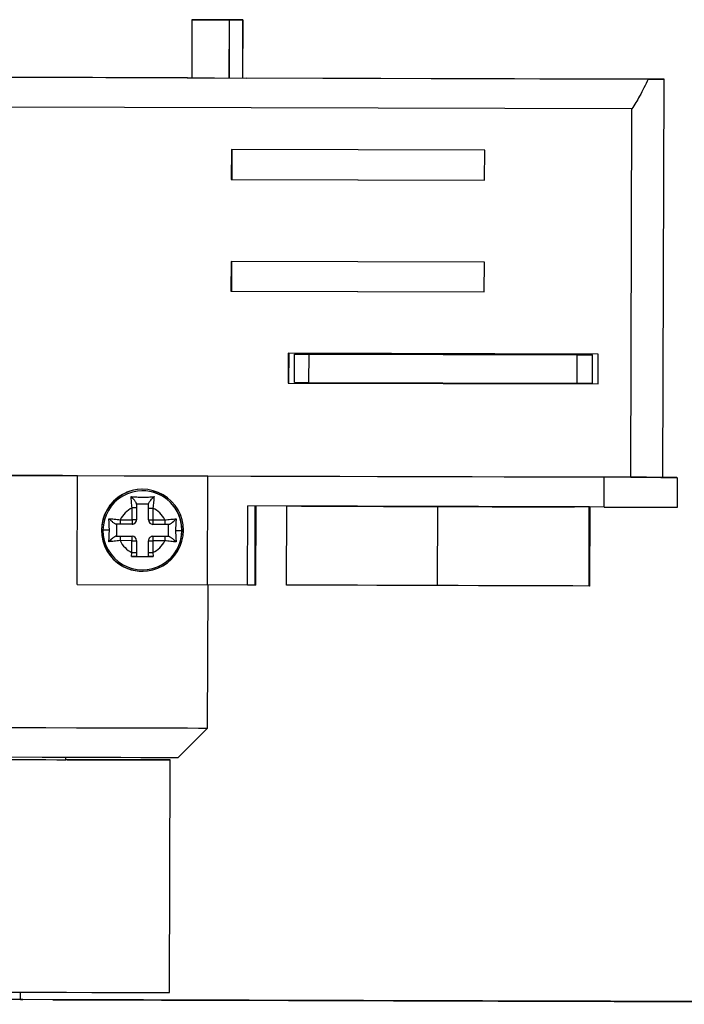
# Model space of a CAD drawing. Header units: millimetres. Extents: x -262 to 40, y 69 to 330.
# Tile 23 of 25: x -73 to -28, y 262 to 328. Entities that reach past the tile are written whole.
import ezdxf

# ---------------------------------------------------------------- set-up
doc = ezdxf.new("R2010")
doc.units = ezdxf.units.MM

msp = doc.modelspace()

# ---------------------------------------------------------------- linework, layer by layer
at = {"color": 7, "linetype": 'Continuous', "lineweight": 25}
for p, q in [((-61.236, 328.131), (-61.247, 324.231)), ((-61.226, 328.131), (-61.236, 328.131)), ((-61.236, 328.131), (-58.736, 328.124)), ((-57.826, 328.121), (-61.226, 328.131)), ((-58.736, 328.124), (-58.747, 324.224)), ((-58.733, 328.124), (-58.744, 324.224)), ((-58.736, 328.124), (-58.733, 328.124)), ((-58.733, 328.124), (-57.833, 328.121)), ((-57.833, 328.121), (-57.844, 324.221)), ((-57.826, 328.121), (-57.838, 324.221)), ((-57.833, 328.121), (-57.826, 328.121)), ((-124.503, 324.413), (-30.631, 324.142)), ((-61.539, 324.232), (-93.632, 324.324)), ((-61.539, 324.232), (-61.548, 324.232)), ((-61.548, 324.232), (-57.548, 324.22)), ((-61.539, 324.232), (-61.539, 324.232)), ((-57.548, 324.22), (-57.539, 324.22)), ((-30.602, 324.143), (-57.539, 324.22)), ((-29.63, 297.44), (-29.553, 324.14)), ((-31.721, 322.145), (-123.435, 322.409)), ((-31.792, 297.445), (-31.721, 322.145)), ((-58.586, 319.423), (-58.592, 317.423)), ((-41.586, 319.374), (-58.586, 319.423)), ((-58.547, 319.423), (-58.553, 317.423)), ((-41.592, 317.374), (-41.586, 319.374)), ((-58.592, 317.423), (-41.592, 317.374)), ((-58.553, 317.423), (-58.592, 317.423)), ((-58.553, 317.423), (-41.592, 317.375)), ((-58.608, 311.923), (-58.613, 309.923)), ((-41.608, 311.874), (-58.608, 311.923)), ((-58.568, 311.923), (-58.574, 309.923)), ((-41.614, 309.874), (-41.608, 311.874)), ((-58.613, 309.923), (-41.614, 309.874)), ((-58.574, 309.923), (-58.613, 309.923)), ((-58.574, 309.923), (-41.614, 309.875)), ((-54.775, 305.762), (-54.781, 303.762)), ((-33.976, 305.702), (-54.775, 305.762)), ((-54.736, 305.762), (-54.742, 303.762)), ((-54.361, 303.811), (-54.356, 305.711)), ((-54.356, 305.711), (-53.375, 305.708)), ((-53.38, 303.808), (-53.375, 305.708)), ((-53.375, 305.708), (-35.375, 305.656)), ((-35.337, 305.657), (-53.337, 305.708)), ((-35.38, 303.756), (-35.375, 305.656)), ((-34.361, 303.753), (-34.356, 305.653)), ((-33.981, 303.702), (-33.976, 305.702)), ((-54.781, 303.762), (-33.981, 303.702)), ((-54.742, 303.762), (-54.781, 303.762)), ((-54.742, 303.762), (-33.981, 303.703)), ((-54.361, 303.811), (-53.38, 303.808)), ((-53.38, 303.808), (-35.38, 303.756)), ((-123.506, 297.709), (-31.792, 297.445)), ((-68.933, 290.252), (-68.912, 297.552)), ((-60.171, 297.527), (-68.912, 297.552)), ((-60.192, 290.227), (-60.171, 297.527)), ((-60.178, 290.227), (-60.157, 297.527)), ((-60.171, 297.527), (-60.157, 297.527)), ((-33.563, 297.45), (-60.157, 297.527)), ((-33.569, 295.45), (-33.563, 297.45)), ((-28.664, 295.437), (-28.658, 297.437)), ((-64.597, 296.539), (-64.6, 296.539)), ((-65.25, 294.592), (-65.247, 295.385)), ((-64.947, 295.385), (-64.949, 294.591)), ((-64.945, 295.64), (-64.946, 295.66)), ((-64.943, 295.64), (-64.946, 294.591)), ((-64.149, 294.589), (-64.147, 295.382)), ((-63.847, 295.381), (-63.85, 294.588)), ((-57.499, 290.219), (-57.484, 295.519)), ((-33.569, 295.45), (-57.484, 295.519)), ((-56.998, 290.218), (-56.983, 295.518)), ((-56.945, 290.219), (-56.93, 295.518)), ((-54.886, 290.212), (-54.871, 295.512)), ((-54.871, 295.512), (-54.869, 295.512)), ((-53.869, 295.509), (-53.87, 295.509)), ((-53.819, 295.509), (-53.82, 295.509)), ((-44.746, 290.182), (-44.731, 295.482)), ((-35.62, 295.456), (-35.619, 295.456)), ((-35.57, 295.456), (-35.569, 295.456)), ((-34.586, 290.153), (-34.571, 295.453)), ((-34.569, 295.453), (-34.571, 295.453)), ((-34.526, 290.154), (-34.511, 295.453)), ((-33.569, 295.45), (-28.664, 295.437)), ((-66.043, 294.595), (-65.25, 294.592)), ((-64.949, 294.591), (-64.946, 294.591)), ((-63.85, 294.588), (-63.056, 294.586)), ((-67.296, 293.897), (-67.302, 293.897)), ((-66.295, 294.295), (-66.298, 293.495)), ((-65.25, 294.292), (-66.043, 294.295)), ((-65.243, 294.292), (-65.24, 294.292)), ((-63.056, 294.286), (-63.85, 294.288)), ((-61.896, 293.882), (-61.899, 293.882)), ((-66.301, 293.495), (-66.32, 293.495)), ((-66.298, 293.495), (-66.301, 293.495)), ((-66.298, 293.495), (-65.249, 293.492)), ((-65.254, 293.192), (-66.048, 293.195)), ((-66.047, 293.495), (-65.252, 293.492)), ((-65.256, 292.397), (-65.254, 293.192)), ((-65.252, 293.492), (-65.249, 293.492)), ((-64.953, 293.191), (-64.955, 292.396)), ((-64.95, 293.191), (-64.953, 293.191)), ((-64.95, 293.191), (-64.953, 292.14)), ((-64.155, 292.394), (-64.153, 293.189)), ((-63.855, 293.488), (-63.859, 293.488)), ((-63.854, 293.188), (-63.856, 292.393)), ((-63.855, 293.488), (-63.849, 293.488)), ((-63.059, 293.186), (-63.854, 293.188)), ((-63.852, 293.488), (-63.057, 293.486)), ((-63.849, 293.488), (-63.852, 293.488)), ((-63.849, 293.488), (-62.798, 293.485)), ((-62.781, 293.485), (-62.801, 293.485)), ((-65.285, 292.141), (-65.256, 292.397)), ((-65.285, 292.141), (-63.828, 292.137)), ((-64.953, 292.14), (-64.956, 292.14)), ((-64.953, 292.14), (-64.153, 292.138)), ((-63.856, 292.393), (-63.828, 292.137)), ((-64.498, 291.24), (-64.495, 291.24)), ((-68.933, 290.252), (-60.192, 290.227)), ((-60.192, 290.227), (-60.178, 290.227)), ((-60.178, 280.628), (-60.15, 290.227)), ((-57.499, 290.219), (-60.178, 290.227)), ((-34.526, 290.154), (-34.586, 290.153)), ((-62.184, 278.633), (-60.178, 280.628)), ((-69.684, 278.505), (-69.684, 278.654)), ((-62.729, 262.885), (-62.684, 278.485)), ((-72.731, 262.414), (-72.729, 262.913)), ((35.151, 262.1), (-129.848, 262.575)), ((35.386, 262.105), (-72.731, 262.416)), ((-69.066, 262.402), (-44.177, 262.33)), ((-44.168, 262.33), (-69.058, 262.402)), ((-69.058, 262.402), (-69.058, 262.402)), ((-68.968, 262.404), (-44.078, 262.332)), ((-44.07, 262.332), (-68.959, 262.404)), ((-68.959, 262.404), (-68.959, 262.404)), ((-61.768, 262.381), (-40.696, 262.321)), ((-40.688, 262.321), (-61.759, 262.381)), ((-61.759, 262.381), (-61.759, 262.381)), ((-61.702, 262.382), (-40.63, 262.322)), ((-40.622, 262.322), (-61.694, 262.383)), ((-61.694, 262.382), (-61.694, 262.383)), ((-58.672, 262.373), (-37.216, 262.311)), ((-37.207, 262.311), (-58.664, 262.373)), ((-58.664, 262.373), (-58.664, 262.373)), ((-58.64, 262.373), (-37.183, 262.312)), ((-37.174, 262.312), (-58.631, 262.373)), ((-58.631, 262.373), (-58.631, 262.373)), ((-57.735, 262.37), (-33.735, 262.301)), ((-33.727, 262.301), (-57.727, 262.37)), ((-57.727, 262.37), (-57.727, 262.37)), ((-44.168, 262.33), (-44.168, 262.33)), ((-44.07, 262.332), (-44.07, 262.332)), ((-40.688, 262.321), (-40.688, 262.321)), ((-40.622, 262.322), (-40.622, 262.322)), ((-38.177, 262.313), (-3.177, 262.212)), ((-3.169, 262.212), (-38.168, 262.313)), ((-38.168, 262.313), (-38.168, 262.313)), ((-38.078, 262.315), (-3.078, 262.214)), ((-3.07, 262.214), (-38.07, 262.315)), ((-38.07, 262.315), (-38.07, 262.315)), ((-37.207, 262.311), (-37.207, 262.311)), ((-37.174, 262.312), (-37.174, 262.312)), ((-34.696, 262.303), (0.304, 262.203)), ((0.312, 262.203), (-34.688, 262.303)), ((-34.688, 262.303), (-34.688, 262.303)), ((-34.63, 262.305), (0.369, 262.204)), ((0.378, 262.204), (-34.622, 262.305)), ((-34.622, 262.305), (-34.622, 262.305)), ((-33.727, 262.301), (-33.727, 262.301)), ((-31.216, 262.294), (3.784, 262.193)), ((3.792, 262.193), (-31.207, 262.294)), ((-31.207, 262.294), (-31.207, 262.294)), ((-31.183, 262.294), (3.817, 262.194)), ((3.825, 262.194), (-31.174, 262.294)), ((-31.174, 262.294), (-31.174, 262.294))]:
    msp.add_line(p, q, dxfattribs=at)
at = {"color": 7, "linetype": 'Continuous', "lineweight": 25, "flags": 128}
for points in [[(-30.631, 324.142), (-30.166, 324.141), (-29.829, 324.14), (-29.624, 324.14), (-29.553, 324.14), (-29.617, 324.14), (-29.814, 324.14), (-30.144, 324.141), (-30.602, 324.143)], [(-53.337, 305.708), (-53.572, 305.709), (-53.777, 305.71), (-53.952, 305.71), (-54.095, 305.71), (-54.207, 305.711), (-54.288, 305.711), (-54.338, 305.711), (-54.356, 305.711)], [(-35.375, 305.656), (-34.935, 305.655), (-34.617, 305.654), (-34.424, 305.653), (-34.356, 305.653), (-34.414, 305.654), (-34.598, 305.654), (-34.906, 305.655), (-35.337, 305.657)], [(-35.38, 303.756), (-34.94, 303.755), (-34.622, 303.754), (-34.429, 303.753), (-34.362, 303.753), (-34.361, 303.753)], [(-68.912, 297.552), (-69.924, 297.555), (-70.969, 297.558), (-72.043, 297.561), (-73.141, 297.564), (-74.258, 297.567), (-75.39, 297.57), (-76.531, 297.574), (-77.677, 297.577)], [(-29.63, 297.44), (-29.035, 297.438), (-28.698, 297.437), (-28.704, 297.437), (-29.053, 297.438), (-29.735, 297.44), (-30.733, 297.442), (-32.021, 297.446), (-33.563, 297.45)], [(-31.792, 297.445), (-30.865, 297.443), (-30.187, 297.441), (-29.772, 297.44), (-29.63, 297.44), (-29.63, 297.44)], [(-64.947, 295.385), (-64.953, 295.385), (-64.97, 295.385), (-64.998, 295.385), (-65.035, 295.385), (-65.081, 295.385), (-65.133, 295.385), (-65.189, 295.385), (-65.247, 295.385)], [(-64.147, 295.382), (-64.141, 295.382), (-64.124, 295.382), (-64.097, 295.382), (-64.059, 295.382), (-64.014, 295.382), (-63.962, 295.382), (-63.906, 295.382), (-63.847, 295.381)], [(-44.731, 295.482), (-46.104, 295.486), (-47.466, 295.49), (-48.807, 295.494), (-50.118, 295.498), (-51.39, 295.501), (-52.611, 295.505), (-53.775, 295.508), (-54.871, 295.512)], [(-53.87, 295.509), (-52.867, 295.506), (-51.81, 295.503), (-50.704, 295.5), (-49.559, 295.496), (-48.38, 295.493), (-47.177, 295.489), (-45.957, 295.486), (-44.728, 295.482)], [(-53.82, 295.509), (-52.822, 295.506), (-51.77, 295.503), (-50.67, 295.499), (-49.531, 295.496), (-48.359, 295.493), (-47.163, 295.489), (-45.95, 295.486), (-44.728, 295.482)], [(-34.571, 295.453), (-35.672, 295.456), (-36.839, 295.46), (-38.064, 295.463), (-39.338, 295.467), (-40.652, 295.471), (-41.995, 295.474), (-43.358, 295.478), (-44.731, 295.482)], [(-44.728, 295.482), (-43.499, 295.479), (-42.279, 295.475), (-41.074, 295.472), (-39.893, 295.468), (-38.745, 295.465), (-37.637, 295.462), (-36.576, 295.459), (-35.57, 295.456)], [(-44.728, 295.482), (-43.506, 295.479), (-42.293, 295.475), (-41.095, 295.472), (-39.921, 295.469), (-38.779, 295.465), (-37.677, 295.462), (-36.621, 295.459), (-35.62, 295.456)], [(-64.949, 294.591), (-64.955, 294.591), (-64.972, 294.591), (-65, 294.592), (-65.037, 294.592), (-65.083, 294.592), (-65.135, 294.592), (-65.191, 294.592), (-65.25, 294.592)], [(-64.149, 294.589), (-64.143, 294.589), (-64.126, 294.589), (-64.099, 294.589), (-64.062, 294.589), (-64.016, 294.589), (-63.965, 294.589), (-63.908, 294.588), (-63.85, 294.588)], [(-66.771, 293.896), (-66.866, 293.896), (-66.951, 293.896), (-67.024, 293.896), (-67.086, 293.897), (-67.135, 293.897), (-67.171, 293.897), (-67.192, 293.897), (-67.199, 293.897)], [(-62.328, 293.883), (-62.234, 293.883), (-62.149, 293.882), (-62.076, 293.882), (-62.014, 293.882), (-61.964, 293.882), (-61.928, 293.882), (-61.907, 293.882), (-61.899, 293.882)], [(-65.254, 293.192), (-65.195, 293.192), (-65.139, 293.192), (-65.087, 293.192), (-65.041, 293.192), (-65.004, 293.192), (-64.976, 293.191), (-64.959, 293.191), (-64.953, 293.191)], [(-64.153, 293.189), (-64.147, 293.189), (-64.13, 293.189), (-64.103, 293.189), (-64.066, 293.189), (-64.02, 293.189), (-63.969, 293.189), (-63.912, 293.188), (-63.854, 293.188)], [(-65.256, 292.397), (-65.198, 292.397), (-65.141, 292.397), (-65.089, 292.397), (-65.044, 292.397), (-65.006, 292.396), (-64.978, 292.396), (-64.961, 292.396), (-64.955, 292.396)], [(-64.155, 292.394), (-64.15, 292.394), (-64.133, 292.394), (-64.105, 292.394), (-64.068, 292.394), (-64.023, 292.394), (-63.971, 292.393), (-63.915, 292.393), (-63.856, 292.393)], [(-56.998, 290.218), (-57.007, 290.218), (-57.052, 290.218), (-57.131, 290.218), (-57.237, 290.218), (-57.363, 290.219), (-57.499, 290.219)], [(-56.945, 290.219), (-56.947, 290.219), (-56.978, 290.219), (-56.998, 290.219)], [(-44.746, 290.182), (-46.119, 290.186), (-47.481, 290.19), (-48.823, 290.194), (-50.134, 290.198), (-51.405, 290.202), (-52.627, 290.205), (-53.79, 290.208), (-54.886, 290.212)], [(-34.586, 290.153), (-35.687, 290.156), (-36.855, 290.16), (-38.08, 290.163), (-39.354, 290.167), (-40.667, 290.171), (-42.01, 290.174), (-43.373, 290.178), (-44.746, 290.182)], [(-77.726, 280.677), (-75.441, 280.67), (-73.195, 280.664), (-71.025, 280.658), (-68.97, 280.652), (-67.063, 280.647), (-65.338, 280.642), (-63.824, 280.637), (-62.547, 280.634), (-61.529, 280.631), (-60.787, 280.629), (-60.334, 280.628), (-60.178, 280.628), (-60.178, 280.628)], [(-62.184, 278.633), (-62.184, 278.633), (-62.348, 278.634), (-62.824, 278.635), (-63.602, 278.637), (-64.667, 278.64), (-65.998, 278.644), (-67.566, 278.648), (-69.34, 278.653), (-71.284, 278.659), (-73.358, 278.665), (-75.52, 278.671), (-77.726, 278.677)], [(-92.684, 278.571), (-92.537, 278.571), (-92.088, 278.569), (-91.346, 278.567), (-90.325, 278.564), (-89.047, 278.56), (-87.538, 278.556), (-85.828, 278.551), (-83.953, 278.545), (-81.95, 278.539), (-79.86, 278.533), (-77.725, 278.527), (-75.59, 278.521), (-73.498, 278.515), (-71.49, 278.509), (-69.609, 278.504), (-67.892, 278.499), (-66.375, 278.495), (-65.088, 278.491), (-64.057, 278.488), (-63.304, 278.486), (-62.843, 278.485), (-62.684, 278.485)], [(-85.684, 278.551), (-85.535, 278.55), (-85.084, 278.549), (-84.348, 278.547), (-83.357, 278.544), (-82.147, 278.54), (-80.766, 278.536), (-79.266, 278.532), (-77.706, 278.527), (-76.145, 278.523), (-74.643, 278.519), (-73.258, 278.515), (-72.043, 278.511), (-71.045, 278.509), (-70.302, 278.506), (-69.842, 278.505), (-69.684, 278.505)], [(-62.684, 278.485), (-62.831, 278.485), (-63.28, 278.487), (-64.023, 278.489), (-65.043, 278.492), (-66.321, 278.496), (-67.83, 278.5), (-69.54, 278.505), (-69.684, 278.506)], [(-92.729, 262.971), (-92.582, 262.971), (-92.133, 262.969), (-91.391, 262.967), (-90.37, 262.964), (-89.092, 262.96), (-87.583, 262.956), (-85.873, 262.951), (-83.998, 262.945), (-81.994, 262.939), (-79.904, 262.933), (-77.77, 262.927), (-75.635, 262.921), (-73.543, 262.915), (-71.535, 262.909), (-69.654, 262.904), (-67.937, 262.899), (-66.42, 262.895), (-65.133, 262.891), (-64.102, 262.888), (-63.348, 262.886), (-62.888, 262.885), (-62.729, 262.885)], [(-72.581, 262.413), (-72.734, 262.414), (-73.177, 262.415), (-73.885, 262.417), (-74.817, 262.419), (-75.918, 262.422), (-77.124, 262.426), (-78.365, 262.43), (-79.57, 262.433), (-80.668, 262.436), (-81.595, 262.439), (-82.297, 262.441), (-82.734, 262.442), (-82.881, 262.443)], [(-72.731, 262.414), (-72.727, 262.414), (-72.581, 262.413)], [(-69.058, 262.402), (-69.632, 262.404), (-70.12, 262.405), (-70.446, 262.406), (-70.562, 262.406), (-70.45, 262.406), (-70.126, 262.405), (-69.64, 262.404), (-69.066, 262.402)], [(-68.959, 262.404), (-69.534, 262.406), (-70.021, 262.407), (-70.348, 262.408), (-70.463, 262.408), (-70.351, 262.408), (-70.027, 262.407), (-69.541, 262.405), (-68.968, 262.404)], [(-66.2, 262.395), (-66.296, 262.396), (-66.568, 262.396), (-66.974, 262.398), (-67.453, 262.399), (-67.931, 262.4), (-68.336, 262.402), (-68.606, 262.402), (-68.699, 262.403)], [(-68.699, 262.403), (-68.603, 262.402), (-68.331, 262.402), (-67.925, 262.4), (-67.446, 262.399), (-66.968, 262.398), (-66.563, 262.397), (-66.293, 262.396), (-66.2, 262.395)], [(-64.481, 262.39), (-64.577, 262.39), (-64.849, 262.391), (-65.255, 262.392), (-65.734, 262.393), (-66.212, 262.395), (-66.617, 262.396), (-66.887, 262.397), (-66.981, 262.397)], [(-66.981, 262.397), (-66.884, 262.397), (-66.612, 262.396), (-66.206, 262.395), (-65.727, 262.394), (-65.249, 262.392), (-64.844, 262.391), (-64.574, 262.39), (-64.481, 262.39)], [(-61.759, 262.381), (-62.334, 262.383), (-62.821, 262.384), (-63.148, 262.385), (-63.264, 262.386), (-63.151, 262.385), (-62.827, 262.384), (-62.341, 262.383), (-61.768, 262.381)], [(-61.694, 262.383), (-62.268, 262.384), (-62.756, 262.386), (-63.082, 262.387), (-63.198, 262.387), (-63.085, 262.387), (-62.761, 262.386), (-62.276, 262.384), (-61.702, 262.382)], [(-58.664, 262.373), (-59.239, 262.374), (-59.726, 262.376), (-60.053, 262.377), (-60.168, 262.377), (-60.056, 262.377), (-59.732, 262.376), (-59.246, 262.374), (-58.672, 262.373)], [(-58.631, 262.373), (-59.206, 262.375), (-59.693, 262.376), (-60.02, 262.377), (-60.135, 262.378), (-60.023, 262.377), (-59.699, 262.376), (-59.213, 262.375), (-58.64, 262.373)], [(-57.727, 262.37), (-58.301, 262.372), (-58.788, 262.374), (-59.115, 262.374), (-59.231, 262.375), (-59.118, 262.374), (-58.794, 262.373), (-58.309, 262.372), (-57.735, 262.37)], [(-44.177, 262.33), (-43.884, 262.329), (-43.602, 262.329), (-43.343, 262.328), (-43.115, 262.327), (-42.928, 262.327), (-42.788, 262.326), (-42.702, 262.326), (-42.672, 262.326)], [(-42.672, 262.326), (-42.7, 262.326), (-42.785, 262.326), (-42.923, 262.327), (-43.109, 262.327), (-43.336, 262.328), (-43.595, 262.329), (-43.876, 262.33), (-44.168, 262.33)], [(-44.078, 262.332), (-43.785, 262.331), (-43.504, 262.33), (-43.244, 262.33), (-43.016, 262.329), (-42.829, 262.329), (-42.69, 262.328), (-42.603, 262.328), (-42.574, 262.328)], [(-42.574, 262.328), (-42.602, 262.328), (-42.686, 262.328), (-42.824, 262.329), (-43.01, 262.329), (-43.237, 262.33), (-43.496, 262.331), (-43.777, 262.331), (-44.07, 262.332)], [(-40.696, 262.321), (-40.403, 262.32), (-40.122, 262.319), (-39.862, 262.318), (-39.634, 262.318), (-39.447, 262.317), (-39.308, 262.317), (-39.222, 262.316), (-39.192, 262.316)], [(-39.192, 262.316), (-39.22, 262.316), (-39.305, 262.317), (-39.442, 262.317), (-39.628, 262.318), (-39.855, 262.318), (-40.114, 262.319), (-40.395, 262.32), (-40.688, 262.321)], [(-40.63, 262.322), (-40.338, 262.321), (-40.056, 262.32), (-39.796, 262.319), (-39.568, 262.319), (-39.381, 262.318), (-39.242, 262.318), (-39.156, 262.318), (-39.126, 262.318)], [(-39.126, 262.318), (-39.154, 262.318), (-39.239, 262.318), (-39.377, 262.318), (-39.563, 262.319), (-39.789, 262.32), (-40.048, 262.32), (-40.33, 262.321), (-40.622, 262.322)], [(-38.168, 262.313), (-38.743, 262.315), (-39.23, 262.316), (-39.557, 262.317), (-39.672, 262.317), (-39.56, 262.317), (-39.236, 262.316), (-38.75, 262.315), (-38.177, 262.313)], [(-38.07, 262.315), (-38.644, 262.317), (-39.132, 262.318), (-39.458, 262.319), (-39.574, 262.319), (-39.461, 262.319), (-39.137, 262.318), (-38.652, 262.317), (-38.078, 262.315)], [(-37.216, 262.311), (-36.923, 262.31), (-36.641, 262.309), (-36.381, 262.309), (-36.154, 262.308), (-35.966, 262.307), (-35.827, 262.307), (-35.741, 262.307), (-35.711, 262.307)], [(-35.711, 262.307), (-35.739, 262.307), (-35.824, 262.307), (-35.962, 262.307), (-36.148, 262.308), (-36.375, 262.309), (-36.634, 262.309), (-36.915, 262.31), (-37.207, 262.311)], [(-37.183, 262.312), (-36.89, 262.311), (-36.608, 262.31), (-36.349, 262.309), (-36.121, 262.309), (-35.934, 262.308), (-35.794, 262.308), (-35.708, 262.307), (-35.679, 262.307)], [(-35.679, 262.307), (-35.707, 262.307), (-35.791, 262.308), (-35.929, 262.308), (-36.115, 262.309), (-36.342, 262.309), (-36.601, 262.31), (-36.882, 262.311), (-37.174, 262.312)], [(-34.688, 262.303), (-35.262, 262.305), (-35.75, 262.306), (-36.076, 262.307), (-36.192, 262.308), (-36.079, 262.307), (-35.756, 262.306), (-35.27, 262.305), (-34.696, 262.303)], [(-34.622, 262.305), (-35.196, 262.306), (-35.684, 262.308), (-36.01, 262.309), (-36.126, 262.309), (-36.014, 262.309), (-35.69, 262.308), (-35.204, 262.306), (-34.63, 262.305)], [(-33.735, 262.301), (-33.442, 262.3), (-33.161, 262.3), (-32.901, 262.299), (-32.673, 262.298), (-32.486, 262.298), (-32.347, 262.297), (-32.261, 262.297), (-32.231, 262.297)], [(-32.231, 262.297), (-32.259, 262.297), (-32.344, 262.297), (-32.481, 262.298), (-32.667, 262.298), (-32.894, 262.299), (-33.153, 262.3), (-33.434, 262.301), (-33.727, 262.301)], [(-31.207, 262.294), (-31.782, 262.295), (-32.269, 262.297), (-32.596, 262.298), (-32.711, 262.298), (-32.599, 262.298), (-32.275, 262.297), (-31.789, 262.295), (-31.216, 262.294)], [(-31.174, 262.294), (-31.749, 262.296), (-32.236, 262.297), (-32.563, 262.298), (-32.679, 262.299), (-32.566, 262.298), (-32.242, 262.297), (-31.756, 262.296), (-31.183, 262.294)], [(-27.727, 262.284), (-28.301, 262.286), (-28.789, 262.287), (-29.115, 262.288), (-29.231, 262.288), (-29.118, 262.288), (-28.795, 262.287), (-28.309, 262.286), (-27.735, 262.284)]]:
    msp.add_lwpolyline(points, dxfattribs=at)
at = {"color": 7, "linetype": 'Continuous', "lineweight": 25}
for centre, radius, start, end in [((-64.552, 293.889), 2.75, 359.8349, 179.83523), ((-64.546, 293.889), 2.75, 91.10545, 179.83519), ((-64.549, 293.889), 2.65, 359.8349, 179.83523), ((-64.546, 293.889), 2.65, 359.83496, 91.10524), ((-64.552, 293.889), 1.65, 114.9379, 154.69411), ((-64.552, 293.889), 1.65, 24.97604, 64.73224), ((-38.671, 294.441), 27.373, 179.67808, 180.306), ((-37.877, 294.438), 27.373, 179.67808, 180.306), ((-65.249, 294.592), 0.3, 269.83517, 359.83518), ((-65.246, 294.592), 0.3, 271.10545, 359.83518), ((-63.849, 294.588), 0.3, 179.83497, 269.83496), ((-36.477, 294.434), 27.373, 179.67808, 180.306), ((-35.684, 294.432), 27.373, 179.67808, 180.306), ((-64.552, 293.889), 2.75, 179.8349, 359.83523), ((-64.546, 293.889), 2.75, 179.83495, 271.10526), ((-64.549, 293.889), 2.65, 179.8349, 359.83523), ((-64.546, 293.889), 2.65, 271.10543, 359.8352), ((-38.663, 293.191), 27.385, 179.36427, 179.99198), ((-64.552, 293.889), 1.65, 204.89935, 244.73224), ((-37.869, 293.188), 27.385, 179.36427, 179.99198), ((-65.253, 293.192), 0.3, 359.83497, 89.83496), ((-65.25, 293.192), 0.3, 359.83497, 89.83496), ((-63.853, 293.188), 0.3, 89.83517, 179.83518), ((-64.552, 293.889), 1.65, 294.9379, 334.7708), ((-36.469, 293.184), 27.385, 179.36427, 179.99198), ((-35.674, 293.182), 27.385, 179.36427, 179.99198)]:
    msp.add_arc(centre, radius, start, end, dxfattribs=at)
for points, knots in [([(-30.631, 324.142), (-30.809, 323.759), (-31.126, 323.08), (-31.541, 322.429), (-31.721, 322.145)], [0, 0, 0, 0, 0.565117, 1, 1, 1, 1]), ([(-65.316, 296.151), (-65.191, 296.14), (-64.942, 296.119), (-64.545, 296.107), (-64.147, 296.117), (-63.898, 296.137), (-63.773, 296.146)], [0, 0, 0, 0, 0.250444, 0.500475, 0.749677, 1, 1, 1, 1]), ([(-65.247, 295.385), (-65.262, 295.523), (-65.285, 295.733), (-65.305, 295.988), (-65.312, 296.096), (-65.316, 296.151)], [0, 0, 0, 0, 0.482938, 0.737633, 1, 1, 1, 1]), ([(-64.946, 295.66), (-64.948, 295.672), (-64.952, 295.691), (-64.972, 295.731), (-64.998, 295.775), (-65.039, 295.837), (-65.112, 295.934), (-65.211, 296.053), (-65.281, 296.118), (-65.316, 296.151)], [0, 0, 0, 0, 0.1149261, 0.1797584, 0.2507344, 0.3642271, 0.5012614, 0.7499524, 1, 1, 1, 1]), ([(-64.146, 295.657), (-64.145, 295.663), (-64.144, 295.674), (-64.131, 295.708), (-64.102, 295.76), (-64.052, 295.834), (-63.979, 295.931), (-63.878, 296.049), (-63.808, 296.114), (-63.773, 296.146)], [0, 0, 0, 0, 0.057581, 0.118097, 0.250639, 0.364963, 0.501202, 0.749946, 1, 1, 1, 1]), ([(-63.773, 296.146), (-63.777, 296.092), (-63.786, 295.983), (-63.808, 295.729), (-63.832, 295.519), (-63.847, 295.381)], [0, 0, 0, 0, 0.2623671, 0.5170623, 1, 1, 1, 1]), ([(-64.946, 295.66), (-64.946, 295.609), (-64.946, 295.52), (-64.947, 295.426), (-64.947, 295.385)], [0, 0, 0, 0, 0.559594, 1, 1, 1, 1]), ([(-64.145, 295.638), (-64.295, 295.639), (-64.562, 295.639), (-64.828, 295.64), (-64.945, 295.64)], [0, 0, 0, 0, 0.5599699, 1, 1, 1, 1]), ([(-64.147, 295.382), (-64.146, 295.435), (-64.146, 295.529), (-64.146, 295.618), (-64.146, 295.657)], [0, 0, 0, 0, 0.55964, 1, 1, 1, 1]), ([(-66.807, 294.668), (-66.752, 294.664), (-66.644, 294.656), (-66.39, 294.634), (-66.181, 294.61), (-66.043, 294.595)], [0, 0, 0, 0, 0.262348, 0.517036, 1, 1, 1, 1]), ([(-66.771, 293.896), (-66.773, 294.028), (-66.777, 294.293), (-66.797, 294.543), (-66.807, 294.668)], [0, 0, 0, 0, 0.498898, 1, 1, 1, 1]), ([(-66.318, 294.295), (-66.323, 294.296), (-66.335, 294.297), (-66.368, 294.31), (-66.421, 294.34), (-66.494, 294.39), (-66.592, 294.463), (-66.71, 294.563), (-66.774, 294.633), (-66.807, 294.668)], [0, 0, 0, 0, 0.0575848, 0.1181024, 0.250639, 0.3649632, 0.5012026, 0.7499476, 1, 1, 1, 1]), ([(-63.056, 294.586), (-62.918, 294.601), (-62.707, 294.624), (-62.451, 294.644), (-62.343, 294.652), (-62.288, 294.655)], [0, 0, 0, 0, 0.482878, 0.737591, 1, 1, 1, 1]), ([(-62.779, 294.285), (-62.767, 294.287), (-62.748, 294.291), (-62.708, 294.311), (-62.665, 294.337), (-62.602, 294.379), (-62.505, 294.451), (-62.386, 294.551), (-62.321, 294.621), (-62.288, 294.655)], [0, 0, 0, 0, 0.114922, 0.179754, 0.250733, 0.364223, 0.501261, 0.749939, 1, 1, 1, 1]), ([(-62.288, 294.655), (-62.299, 294.531), (-62.321, 294.281), (-62.326, 294.015), (-62.328, 293.883)], [0, 0, 0, 0, 0.5003842, 1, 1, 1, 1]), ([(-66.811, 293.126), (-66.8, 293.25), (-66.779, 293.499), (-66.774, 293.764), (-66.771, 293.896)], [0, 0, 0, 0, 0.5004432, 1, 1, 1, 1]), ([(-66.043, 294.295), (-66.096, 294.295), (-66.189, 294.295), (-66.279, 294.295), (-66.318, 294.295)], [0, 0, 0, 0, 0.559642, 1, 1, 1, 1]), ([(-66.298, 294.295), (-66.299, 294.146), (-66.3, 293.879), (-66.3, 293.613), (-66.301, 293.495)], [0, 0, 0, 0, 0.559969, 1, 1, 1, 1]), ([(-62.779, 294.285), (-62.83, 294.285), (-62.92, 294.286), (-63.015, 294.286), (-63.056, 294.286)], [0, 0, 0, 0, 0.559589, 1, 1, 1, 1]), ([(-62.801, 293.485), (-62.8, 293.635), (-62.8, 293.902), (-62.799, 294.168), (-62.798, 294.285)], [0, 0, 0, 0, 0.559971, 1, 1, 1, 1]), ([(-62.328, 293.883), (-62.327, 293.751), (-62.323, 293.486), (-62.303, 293.237), (-62.292, 293.112)], [0, 0, 0, 0, 0.4988713, 1, 1, 1, 1]), ([(-66.32, 293.495), (-66.332, 293.493), (-66.351, 293.49), (-66.391, 293.469), (-66.435, 293.444), (-66.497, 293.402), (-66.594, 293.33), (-66.713, 293.23), (-66.778, 293.161), (-66.811, 293.126)], [0, 0, 0, 0, 0.114929, 0.179762, 0.250736, 0.364232, 0.501262, 0.749965, 1, 1, 1, 1]), ([(-66.048, 293.195), (-66.185, 293.18), (-66.395, 293.157), (-66.649, 293.137), (-66.756, 293.129), (-66.811, 293.126)], [0, 0, 0, 0, 0.482997, 0.737675, 1, 1, 1, 1]), ([(-66.32, 293.495), (-66.27, 293.495), (-66.181, 293.495), (-66.088, 293.495), (-66.047, 293.495)], [0, 0, 0, 0, 0.559599, 1, 1, 1, 1]), ([(-62.292, 293.112), (-62.347, 293.117), (-62.456, 293.125), (-62.711, 293.146), (-62.922, 293.17), (-63.059, 293.186)], [0, 0, 0, 0, 0.262386, 0.517089, 1, 1, 1, 1]), ([(-63.057, 293.486), (-63.005, 293.486), (-62.911, 293.486), (-62.821, 293.485), (-62.781, 293.485)], [0, 0, 0, 0, 0.559638, 1, 1, 1, 1]), ([(-62.781, 293.485), (-62.776, 293.485), (-62.765, 293.483), (-62.732, 293.47), (-62.679, 293.441), (-62.605, 293.391), (-62.508, 293.318), (-62.39, 293.218), (-62.325, 293.147), (-62.292, 293.112)], [0, 0, 0, 0, 0.057577, 0.118092, 0.250638, 0.364962, 0.501202, 0.749945, 1, 1, 1, 1]), ([(-64.956, 292.14), (-64.961, 292.14), (-64.968, 292.14), (-65.009, 292.141), (-65.05, 292.141), (-65.101, 292.141), (-65.158, 292.141), (-65.221, 292.141), (-65.264, 292.141), (-65.285, 292.141)], [0, 0, 0, 0, 0.250012, 0.374326, 0.499244, 0.621941, 0.74889, 0.874687, 1, 1, 1, 1]), ([(-64.955, 292.396), (-64.955, 292.348), (-64.956, 292.261), (-64.956, 292.177), (-64.956, 292.14)], [0, 0, 0, 0, 0.559618, 1, 1, 1, 1]), ([(-64.156, 292.138), (-64.156, 292.185), (-64.156, 292.269), (-64.155, 292.356), (-64.155, 292.394)], [0, 0, 0, 0, 0.559621, 1, 1, 1, 1]), ([(-63.828, 292.137), (-63.849, 292.137), (-63.892, 292.137), (-63.954, 292.138), (-64.012, 292.138), (-64.062, 292.138), (-64.103, 292.138), (-64.144, 292.138), (-64.151, 292.138), (-64.156, 292.138)], [0, 0, 0, 0, 0.123833, 0.25094, 0.374921, 0.500553, 0.622599, 0.749918, 1, 1, 1, 1])]:
    msp.add_open_spline(points, degree=3, knots=knots, dxfattribs=at)

doc.saveas('drawing.dxf')
